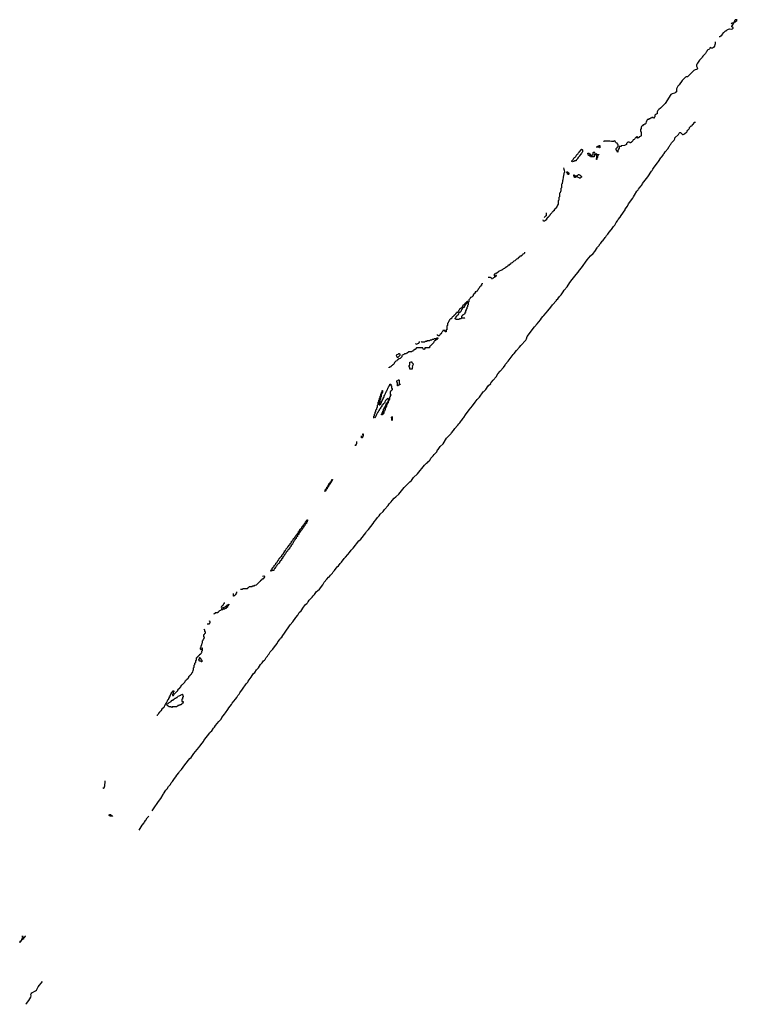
# Model space of a CAD drawing. Header units: inches. Extents: x 2550115 to 2887259, y 311850 to 494471.
# Tile 65 of 115: x 2777906 to 2798652, y 378042 to 406512. Entities that reach past the tile are written whole.
import ezdxf

# ---------------------------------------------------------------- set-up
doc = ezdxf.new("R2010")
doc.units = ezdxf.units.IN
doc.header["$MEASUREMENT"] = 0
for name, color, linetype in [('C7377', 7, 'Continuous'), ('C7378', 7, 'Continuous'), ('C7388', 7, 'Continuous'), ('C7389', 7, 'Continuous'), ('C7399', 7, 'Continuous'), ('C7490', 7, 'Continuous')]:
    doc.layers.add(name, color=color, linetype=linetype)

msp = doc.modelspace()

# ---------------------------------------------------------------- linework, layer by layer
at = {"layer": 'C7377', "color": 6}
msp.add_lwpolyline([(2777910, 379826), (2777906, 379830), (2777907, 379853), (2777922, 379858), (2777927, 379873), (2777942, 379878), (2777947, 379893), (2777954, 379894), (2777953, 379867), (2777938, 379862), (2777933, 379847), (2777918, 379842)], close=True, dxfattribs=at)
for points in [[(2778057, 380000), (2778053, 379987), (2778038, 379982), (2778033, 379967), (2778018, 379962), (2778013, 379927), (2777978, 379922), (2777973, 379907), (2777966, 379906), (2777966, 379930), (2777982, 379938), (2777986, 379970), (2778002, 379978), (2778006, 379990), (2778003, 380000)], [(2778083, 378042), (2778099, 378070), (2778167, 378153), (2778227, 378253), (2778242, 378290), (2778230, 378330), (2778237, 378350), (2778256, 378370), (2778367, 378433), (2778388, 378452), (2778444, 378550), (2778568, 378704)]]:
    msp.add_lwpolyline(points, dxfattribs=at)
at = {"layer": 'C7378', "color": 6}
for points in [[(2778003, 380000), (2778002, 380002), (2777970, 380006)], [(2778074, 380010), (2778058, 380002), (2778057, 380000)]]:
    msp.add_lwpolyline(points, dxfattribs=at)
at = {"layer": 'C7388', "color": 6}
for points in [[(2781736, 383639), (2781810, 383751), (2781884, 383850), (2781918, 383910), (2781983, 383997), (2782050, 384110), (2782068, 384132), (2782130, 384230), (2782167, 384273), (2782210, 384339), (2782262, 384398), (2782289, 384450), (2782319, 384481), (2782378, 384570), (2782421, 384619), (2782450, 384671), (2782506, 384734), (2782530, 384774), (2782587, 384833), (2782684, 384970), (2782829, 385150), (2782862, 385178), (2782943, 385290), (2783088, 385472), (2783110, 385507), (2783184, 385596), (2783218, 385642), (2783233, 385670), (2783406, 385894), (2783413, 385910), (2783457, 385950), (2783510, 386026), (2783541, 386059), (2783570, 386103), (2783663, 386217), (2783670, 386231), (2783730, 386290), (2783750, 386331), (2783830, 386430), (2783852, 386470), (2783927, 386570), (2783950, 386611), (2784028, 386712), (2784052, 386750), (2784097, 386803), (2784141, 386870), (2784182, 386918), (2784212, 386970), (2784248, 387012), (2784272, 387050), (2784350, 387150), (2784454, 387310), (2784499, 387361), (2784514, 387390), (2784602, 387498), (2784630, 387550), (2784670, 387606), (2784701, 387639), (2784750, 387711), (2784806, 387774), (2784870, 387871), (2784919, 387920), (2784950, 387971), (2784986, 387994), (2785003, 388017), (2785030, 388071), (2785069, 388110), (2785094, 388150), (2785121, 388179), (2785150, 388231), (2785227, 388313), (2785270, 388381), (2785345, 388475), (2785370, 388519), (2785428, 388592), (2785449, 388630), (2785480, 388660), (2785510, 388706), (2785566, 388774), (2785730, 389010), (2785803, 389097), (2785890, 389231), (2785943, 389297), (2785990, 389371), (2786041, 389419), (2786110, 389527), (2786170, 389605), (2786209, 389631), (2786229, 389651), (2786234, 389666), (2786245, 389675), (2786270, 389725), (2786306, 389754), (2786365, 389815), (2786389, 389850), (2786430, 389890), (2786490, 389981), (2786512, 390000)], [(2784173, 389973), (2784173, 389933), (2784170, 389926), (2784158, 389922), (2784154, 389890), (2784138, 389882), (2784134, 389870), (2784118, 389862), (2784110, 389848), (2784090, 389846), (2784086, 389850), (2784084, 389924)], [(2783816, 389656), (2783814, 389630), (2783798, 389622), (2783793, 389587), (2783778, 389582), (2783773, 389567), (2783758, 389562), (2783753, 389547), (2783738, 389542), (2783734, 389530), (2783738, 389498), (2783750, 389494), (2783762, 389498), (2783770, 389514), (2783810, 389514), (2783822, 389518), (2783830, 389534), (2783862, 389538), (2783867, 389553), (2783882, 389558), (2783887, 389573), (2783902, 389578), (2783907, 389593), (2783942, 389598), (2783950, 389614), (2783954, 389610), (2783954, 389590), (2783934, 389586), (2783930, 389566), (2783918, 389562), (2783912, 389548), (2783910, 389526), (2783898, 389522), (2783890, 389506), (2783878, 389502), (2783873, 389487), (2783838, 389482), (2783830, 389466), (2783790, 389466), (2783778, 389462), (2783770, 389446), (2783730, 389446), (2783718, 389442), (2783710, 389426), (2783678, 389422), (2783674, 389410), (2783658, 389402), (2783654, 389390), (2783638, 389382), (2783630, 389366), (2783570, 389366), (2783558, 389362), (2783553, 389347), (2783538, 389342), (2783530, 389326), (2783526, 389326), (2783524, 389344)], [(2783330, 389046), (2783390, 389046), (2783398, 389062), (2783414, 389070), (2783414, 389110), (2783398, 389118), (2783390, 389134)], [(2781870, 386406), (2781893, 386407), (2781898, 386422), (2781913, 386427), (2781918, 386442), (2781933, 386447), (2781938, 386482), (2781953, 386487), (2781958, 386502), (2781973, 386507), (2781978, 386522), (2781993, 386527), (2781998, 386542), (2782013, 386547), (2782018, 386582), (2782033, 386587), (2782038, 386602), (2782053, 386607), (2782058, 386622), (2782073, 386627), (2782078, 386642), (2782093, 386647), (2782098, 386682), (2782114, 386690), (2782118, 386722), (2782134, 386726), (2782138, 386762), (2782153, 386767), (2782158, 386782), (2782173, 386787), (2782178, 386822), (2782193, 386827), (2782198, 386862), (2782213, 386867), (2782218, 386902), (2782233, 386907), (2782238, 386942), (2782253, 386947), (2782258, 386982), (2782273, 386987), (2782278, 387022), (2782294, 387030), (2782298, 387062), (2782313, 387067), (2782318, 387082), (2782334, 387086), (2782338, 387102), (2782350, 387106), (2782362, 387102), (2782366, 387090), (2782362, 387078), (2782346, 387074), (2782346, 387030), (2782342, 387018), (2782326, 387010), (2782327, 386967), (2782353, 386967), (2782358, 387002), (2782373, 387007), (2782378, 387022), (2782393, 387027), (2782398, 387042), (2782413, 387047), (2782418, 387062), (2782433, 387067), (2782438, 387082), (2782453, 387087), (2782458, 387102), (2782473, 387107), (2782478, 387142), (2782493, 387147), (2782498, 387162), (2782513, 387167), (2782518, 387182), (2782533, 387187), (2782538, 387202), (2782553, 387207), (2782558, 387222), (2782573, 387227), (2782578, 387262), (2782593, 387267), (2782598, 387282), (2782613, 387287), (2782618, 387302), (2782633, 387307), (2782638, 387322), (2782653, 387327), (2782658, 387342), (2782673, 387347), (2782678, 387362), (2782693, 387367), (2782698, 387402), (2782713, 387407), (2782718, 387422), (2782733, 387427), (2782738, 387442), (2782753, 387447), (2782758, 387462), (2782773, 387467), (2782778, 387482), (2782793, 387487), (2782798, 387522), (2782813, 387527), (2782818, 387542), (2782833, 387547), (2782838, 387562), (2782853, 387567), (2782858, 387582), (2782873, 387587), (2782878, 387622), (2782893, 387627), (2782898, 387642), (2782913, 387647), (2782918, 387702), (2782934, 387710), (2782934, 387770), (2782938, 387782), (2782954, 387790), (2782954, 387850), (2782958, 387862), (2782974, 387870), (2782974, 387910), (2782978, 387922), (2782994, 387930), (2782994, 387970), (2782998, 387982), (2783014, 387990), (2783014, 388050), (2783018, 388062), (2783033, 388067), (2783038, 388082), (2783053, 388087), (2783058, 388102), (2783073, 388107), (2783078, 388122), (2783093, 388127), (2783098, 388142), (2783110, 388146), (2783118, 388162), (2783130, 388166), (2783138, 388182), (2783154, 388190), (2783158, 388202), (2783174, 388210), (2783174, 388250), (2783178, 388262), (2783194, 388270), (2783193, 388353), (2783187, 388353), (2783182, 388338), (2783167, 388333), (2783162, 388298), (2783150, 388294), (2783138, 388298), (2783134, 388310), (2783134, 388350), (2783138, 388362), (2783154, 388370), (2783154, 388410), (2783158, 388422), (2783174, 388430), (2783174, 388470), (2783178, 388482), (2783194, 388490), (2783194, 388550), (2783198, 388562), (2783213, 388567), (2783218, 388602), (2783233, 388607), (2783238, 388642), (2783254, 388650), (2783238, 388658), (2783234, 388670), (2783234, 388730), (2783238, 388742), (2783253, 388747), (2783258, 388762), (2783274, 388770), (2783274, 388810), (2783258, 388818), (2783254, 388830), (2783254, 388870), (2783238, 388878), (2783230, 388894)], [(2780310, 384306), (2780322, 384302), (2780327, 384287), (2780333, 384287), (2780338, 384302), (2780354, 384310), (2780358, 384342), (2780371, 384349), (2780374, 384490), (2780370, 384494)], [(2781362, 383080), (2781450, 383219), (2781501, 383290), (2781510, 383310), (2781545, 383355), (2781550, 383371), (2781590, 383431), (2781635, 383487)]]:
    msp.add_lwpolyline(points, dxfattribs=at)
for points in [[(2783150, 387946), (2783142, 387962), (2783107, 387967), (2783102, 387982), (2783086, 387990), (2783087, 388013), (2783102, 388018), (2783106, 388030), (2783106, 388070), (2783110, 388074), (2783118, 388058), (2783134, 388050), (2783138, 388018), (2783150, 388014), (2783158, 387998), (2783172, 387990), (2783174, 387950), (2783170, 387948)], [(2782290, 386626), (2782282, 386642), (2782270, 386646), (2782230, 386646), (2782216, 386656), (2782200, 386660), (2782167, 386687), (2782162, 386702), (2782147, 386707), (2782146, 386714), (2782162, 386718), (2782170, 386734), (2782202, 386738), (2782207, 386753), (2782222, 386758), (2782227, 386773), (2782250, 386774), (2782267, 386793), (2782282, 386798), (2782287, 386813), (2782302, 386818), (2782307, 386833), (2782342, 386838), (2782347, 386853), (2782362, 386858), (2782367, 386873), (2782382, 386878), (2782387, 386893), (2782422, 386898), (2782430, 386914), (2782462, 386918), (2782467, 386933), (2782482, 386938), (2782487, 386953), (2782522, 386958), (2782527, 386973), (2782562, 386978), (2782567, 386993), (2782602, 386998), (2782607, 387013), (2782613, 387013), (2782618, 386958), (2782634, 386950), (2782633, 386927), (2782618, 386922), (2782614, 386910), (2782614, 386870), (2782598, 386862), (2782594, 386850), (2782594, 386810), (2782598, 386798), (2782630, 386794), (2782634, 386790), (2782634, 386770), (2782618, 386762), (2782613, 386727), (2782578, 386722), (2782570, 386706), (2782538, 386702), (2782530, 386686), (2782490, 386686), (2782478, 386682), (2782473, 386667), (2782458, 386662), (2782450, 386646), (2782330, 386646), (2782318, 386642), (2782310, 386626)], [(2780510, 383486), (2780502, 383502), (2780486, 383510), (2780502, 383518), (2780507, 383533), (2780530, 383534), (2780538, 383518), (2780553, 383513), (2780558, 383498), (2780590, 383494), (2780594, 383490), (2780590, 383486)]]:
    msp.add_lwpolyline(points, close=True, dxfattribs=at)
at = {"layer": 'C7389', "color": 6}
for points in [[(2789513, 397213), (2789518, 397198), (2789530, 397194), (2789610, 397194), (2789622, 397198), (2789630, 397214), (2789670, 397214), (2789682, 397218), (2789690, 397234), (2789750, 397234), (2789762, 397238), (2789770, 397254), (2789810, 397254), (2789822, 397258), (2789830, 397274), (2789870, 397274), (2789882, 397278), (2789890, 397294), (2789950, 397294), (2789962, 397298), (2789970, 397314), (2789990, 397314), (2789994, 397310), (2789994, 397290), (2789978, 397282), (2789973, 397267), (2789958, 397262), (2789950, 397246), (2789918, 397242), (2789913, 397227), (2789898, 397222), (2789893, 397207), (2789878, 397202), (2789873, 397167), (2789858, 397162), (2789853, 397147), (2789838, 397142), (2789833, 397127), (2789818, 397122), (2789813, 397107), (2789798, 397102), (2789793, 397087), (2789778, 397082), (2789773, 397067), (2789758, 397062), (2789753, 397027), (2789630, 397026), (2789618, 397022), (2789614, 396990), (2789598, 396982), (2789590, 396966), (2789582, 396982), (2789568, 396988), (2789562, 397022), (2789547, 397027), (2789390, 397026), (2789378, 397022), (2789370, 397006), (2789358, 397002), (2789354, 396990), (2789334, 396986), (2789330, 396968), (2789298, 396962), (2789294, 396950), (2789278, 396942), (2789274, 396930), (2789253, 396927), (2789230, 396909), (2789152, 396908), (2789112, 396870), (2789078, 396862), (2789070, 396848), (2789030, 396846), (2789018, 396842), (2789010, 396828), (2788978, 396822), (2788970, 396806), (2788958, 396802), (2788952, 396788), (2788950, 396768), (2788910, 396715), (2788858, 396702), (2788854, 396690), (2788834, 396686), (2788830, 396668), (2788814, 396666), (2788812, 396650), (2788778, 396642), (2788770, 396626), (2788758, 396622), (2788750, 396606), (2788738, 396602), (2788732, 396570), (2788722, 396550), (2788710, 396538), (2788686, 396526), (2788674, 396526), (2788672, 396510), (2788654, 396506), (2788650, 396488), (2788634, 396486), (2788630, 396468), (2788598, 396462), (2788590, 396446), (2788587, 396467)], [(2789353, 397153), (2789358, 397138), (2789370, 397134), (2789402, 397138), (2789407, 397153), (2789442, 397158), (2789447, 397173), (2789462, 397178), (2789466, 397190), (2789464, 397204)], [(2790000, 397383), (2789988, 397388), (2789987, 397407)], [(2788146, 394990), (2788146, 395050), (2788162, 395058), (2788166, 395070), (2788166, 395110), (2788182, 395118), (2788186, 395130), (2788186, 395170), (2788202, 395178), (2788206, 395190), (2788206, 395230), (2788222, 395238), (2788226, 395250), (2788226, 395290), (2788242, 395298), (2788246, 395310), (2788246, 395370), (2788262, 395378), (2788266, 395390), (2788266, 395450), (2788282, 395458), (2788286, 395470), (2788286, 395510), (2788302, 395518), (2788306, 395530), (2788306, 395570), (2788322, 395578), (2788326, 395590), (2788326, 395630), (2788342, 395638), (2788346, 395650), (2788346, 395690), (2788362, 395698), (2788367, 395733), (2788382, 395738), (2788386, 395750), (2788386, 395790), (2788390, 395794), (2788394, 395790), (2788394, 395730), (2788378, 395722), (2788374, 395690), (2788358, 395682), (2788354, 395670), (2788354, 395610), (2788338, 395602), (2788334, 395590), (2788334, 395530), (2788318, 395522), (2788314, 395510), (2788314, 395450), (2788298, 395442), (2788294, 395430), (2788294, 395390), (2788298, 395378), (2788310, 395374), (2788322, 395378), (2788327, 395393), (2788342, 395398), (2788346, 395430), (2788362, 395438), (2788367, 395473), (2788382, 395478), (2788387, 395513), (2788402, 395518), (2788407, 395553), (2788422, 395558), (2788427, 395593), (2788442, 395598), (2788446, 395610), (2788446, 395650), (2788462, 395658), (2788467, 395693), (2788482, 395698), (2788487, 395733), (2788502, 395738), (2788507, 395773), (2788522, 395778), (2788527, 395813), (2788542, 395818), (2788547, 395853), (2788562, 395858), (2788567, 395893), (2788582, 395898), (2788587, 395933), (2788602, 395938), (2788607, 395973), (2788630, 395974), (2788634, 395970), (2788638, 395938), (2788654, 395930), (2788654, 395870), (2788658, 395858), (2788674, 395850), (2788674, 395810), (2788658, 395802), (2788653, 395787), (2788638, 395782), (2788633, 395767), (2788618, 395762), (2788614, 395750), (2788614, 395690), (2788618, 395678), (2788633, 395673), (2788634, 395650), (2788618, 395642), (2788614, 395610), (2788598, 395602), (2788594, 395590), (2788594, 395530), (2788578, 395522), (2788574, 395490), (2788566, 395486), (2788566, 395550), (2788562, 395562), (2788550, 395566), (2788538, 395562), (2788533, 395547), (2788518, 395542), (2788513, 395527), (2788498, 395522), (2788493, 395507), (2788478, 395502), (2788474, 395470), (2788458, 395462), (2788453, 395427), (2788438, 395422), (2788433, 395407), (2788418, 395402), (2788413, 395387), (2788398, 395382), (2788393, 395367), (2788378, 395362), (2788374, 395330), (2788358, 395322), (2788353, 395307), (2788338, 395302), (2788333, 395267), (2788318, 395262), (2788313, 395247), (2788298, 395242), (2788294, 395210), (2788278, 395202), (2788273, 395167), (2788258, 395162), (2788253, 395147), (2788238, 395142), (2788234, 395110), (2788218, 395102), (2788214, 395070), (2788198, 395062), (2788194, 395030), (2788178, 395022), (2788172, 394988)], [(2787590, 394206), (2787630, 394206), (2787634, 394210), (2787638, 394242), (2787654, 394250), (2787656, 394316)], [(2787810, 394514), (2787822, 394518), (2787827, 394533), (2787833, 394533), (2787834, 394470), (2787818, 394462), (2787814, 394430), (2787810, 394426), (2787790, 394426), (2787786, 394430), (2787784, 394484)], [(2786512, 390000), (2786570, 390050), (2786665, 390175), (2786710, 390247), (2786788, 390332), (2786830, 390391), (2786863, 390417), (2786889, 390450), (2786949, 390510), (2786970, 390551), (2787010, 390590), (2787053, 390650), (2787086, 390690), (2787119, 390721), (2787170, 390791), (2787210, 390830), (2787286, 390930), (2787328, 390972), (2787390, 391051), (2787438, 391102), (2787490, 391171), (2787548, 391232), (2787710, 391443), (2787764, 391496), (2787910, 391670), (2787933, 391710), (2787990, 391770), (2788120, 391940), (2788149, 391990), (2788206, 392054), (2788250, 392116), (2788298, 392162), (2788330, 392211), (2788410, 392290), (2788450, 392351), (2788559, 392461), (2788589, 392510), (2788646, 392574), (2788670, 392611), (2788730, 392675), (2788783, 392717), (2788865, 392795), (2789025, 392990), (2789121, 393079), (2789184, 393150), (2789230, 393190), (2789290, 393271), (2789403, 393377), (2789610, 393627), (2789670, 393691), (2789702, 393718), (2789710, 393731), (2789744, 393756), (2789770, 393790), (2789790, 393831), (2789863, 393897), (2789890, 393936), (2789962, 394018), (2789989, 394070), (2790000, 394082)], [(2784290, 390046), (2784350, 390046), (2784358, 390062), (2784370, 390066), (2784490, 390066), (2784498, 390082), (2784513, 390087), (2784518, 390102), (2784533, 390107), (2784538, 390122), (2784550, 390126), (2784627, 390127), (2784634, 390130), (2784638, 390142), (2784650, 390146), (2784690, 390146), (2784698, 390162), (2784710, 390166), (2784753, 390167), (2784758, 390182), (2784773, 390187), (2784778, 390202), (2784793, 390207), (2784798, 390222), (2784813, 390227), (2784818, 390242), (2784833, 390247), (2784838, 390262), (2784853, 390267), (2784858, 390282), (2784873, 390287), (2784878, 390302), (2784893, 390307), (2784898, 390322), (2784913, 390327), (2784918, 390342), (2784953, 390347), (2784958, 390362), (2784973, 390367), (2784978, 390382), (2784994, 390390), (2784993, 390413), (2784978, 390418), (2784970, 390434), (2784962, 390418), (2784930, 390414)]]:
    msp.add_lwpolyline(points, dxfattribs=at)
for points in [[(2788887, 396847), (2788853, 396847), (2788834, 396830), (2788810, 396826), (2788794, 396810), (2788798, 396778), (2788810, 396774), (2788818, 396758), (2788850, 396754), (2788880, 396780), (2788906, 396810), (2788902, 396842)], [(2789190, 396406), (2789186, 396410), (2789186, 396450), (2789182, 396462), (2789170, 396466), (2789168, 396472), (2789168, 396510), (2789182, 396518), (2789187, 396533), (2789189, 396610), (2789222, 396618), (2789230, 396632), (2789238, 396598), (2789250, 396594), (2789258, 396578), (2789273, 396573), (2789278, 396558), (2789294, 396550), (2789278, 396542), (2789274, 396510), (2789258, 396502), (2789254, 396490), (2789258, 396478), (2789274, 396470), (2789258, 396462), (2789254, 396450), (2789254, 396410), (2789250, 396408)], [(2788830, 395926), (2788826, 395930), (2788826, 396010), (2788822, 396022), (2788806, 396030), (2788806, 396070), (2788810, 396074), (2788842, 396078), (2788850, 396094), (2788870, 396094), (2788874, 396090), (2788874, 395990), (2788878, 395978), (2788910, 395974), (2788914, 395970), (2788910, 395966), (2788878, 395962), (2788873, 395947), (2788858, 395942), (2788850, 395926)], [(2788390, 395086), (2788367, 395087), (2788366, 395110), (2788382, 395118), (2788387, 395153), (2788402, 395158), (2788407, 395193), (2788422, 395198), (2788426, 395210), (2788426, 395250), (2788442, 395258), (2788447, 395293), (2788462, 395298), (2788467, 395333), (2788482, 395338), (2788487, 395373), (2788502, 395378), (2788507, 395433), (2788542, 395438), (2788546, 395470), (2788554, 395474), (2788554, 395430), (2788538, 395422), (2788533, 395387), (2788518, 395382), (2788514, 395370), (2788514, 395330), (2788498, 395322), (2788493, 395287), (2788478, 395282), (2788474, 395270), (2788474, 395230), (2788458, 395222), (2788454, 395190), (2788438, 395182), (2788434, 395170), (2788434, 395130), (2788418, 395122), (2788413, 395107), (2788398, 395102)], [(2788670, 394926), (2788666, 394930), (2788666, 394990), (2788662, 395002), (2788646, 395010), (2788662, 395018), (2788670, 395034), (2788674, 395030), (2788674, 394930)], [(2786730, 392866), (2786726, 392870), (2786726, 392890), (2786742, 392898), (2786747, 392933), (2786762, 392938), (2786767, 392953), (2786782, 392958), (2786787, 392993), (2786802, 392998), (2786807, 393013), (2786822, 393018), (2786826, 393050), (2786842, 393058), (2786847, 393093), (2786862, 393098), (2786867, 393113), (2786882, 393118), (2786887, 393153), (2786902, 393158), (2786907, 393173), (2786922, 393178), (2786927, 393213), (2786953, 393213), (2786953, 393207), (2786938, 393202), (2786933, 393167), (2786918, 393162), (2786913, 393127), (2786898, 393122), (2786893, 393107), (2786878, 393102), (2786874, 393070), (2786858, 393062), (2786850, 393046), (2786838, 393042), (2786834, 393010), (2786818, 393002), (2786810, 392986), (2786798, 392982), (2786794, 392950), (2786778, 392942), (2786770, 392926), (2786758, 392922), (2786754, 392890), (2786738, 392882)], [(2785190, 390566), (2785167, 390567), (2785166, 390590), (2785182, 390598), (2785187, 390613), (2785202, 390618), (2785207, 390653), (2785222, 390658), (2785227, 390673), (2785242, 390678), (2785247, 390693), (2785262, 390698), (2785266, 390730), (2785282, 390738), (2785287, 390753), (2785302, 390758), (2785307, 390793), (2785322, 390798), (2785327, 390813), (2785342, 390818), (2785347, 390833), (2785362, 390838), (2785367, 390873), (2785382, 390878), (2785387, 390893), (2785402, 390898), (2785407, 390933), (2785422, 390938), (2785427, 390953), (2785442, 390958), (2785447, 390973), (2785462, 390978), (2785467, 390993), (2785482, 390998), (2785487, 391033), (2785502, 391038), (2785507, 391053), (2785522, 391058), (2785527, 391073), (2785542, 391078), (2785546, 391110), (2785562, 391118), (2785566, 391150), (2785582, 391158), (2785590, 391174), (2785602, 391178), (2785606, 391210), (2785622, 391218), (2785630, 391234), (2785642, 391238), (2785650, 391254), (2785662, 391258), (2785666, 391290), (2785682, 391298), (2785690, 391314), (2785702, 391318), (2785710, 391334), (2785722, 391338), (2785726, 391370), (2785742, 391378), (2785750, 391394), (2785762, 391398), (2785766, 391430), (2785782, 391438), (2785790, 391454), (2785802, 391458), (2785810, 391494), (2785822, 391498), (2785826, 391510), (2785842, 391518), (2785850, 391534), (2785862, 391538), (2785866, 391570), (2785882, 391578), (2785890, 391594), (2785902, 391598), (2785910, 391614), (2785922, 391618), (2785926, 391650), (2785942, 391658), (2785950, 391674), (2785962, 391678), (2785968, 391712), (2785982, 391718), (2785990, 391734), (2786002, 391738), (2786006, 391770), (2786022, 391778), (2786026, 391790), (2786042, 391798), (2786050, 391814), (2786062, 391818), (2786066, 391850), (2786082, 391858), (2786090, 391874), (2786102, 391878), (2786106, 391910), (2786122, 391918), (2786127, 391933), (2786142, 391938), (2786147, 391953), (2786162, 391958), (2786167, 391993), (2786182, 391998), (2786187, 392013), (2786202, 392018), (2786207, 392053), (2786230, 392054), (2786230, 392026), (2786218, 392022), (2786214, 391990), (2786198, 391982), (2786193, 391947), (2786178, 391942), (2786173, 391927), (2786158, 391922), (2786154, 391890), (2786138, 391882), (2786130, 391866), (2786118, 391862), (2786114, 391830), (2786098, 391822), (2786090, 391806), (2786078, 391802), (2786074, 391770), (2786058, 391762), (2786054, 391750), (2786038, 391742), (2786030, 391726), (2786018, 391722), (2786014, 391690), (2785998, 391682), (2785990, 391666), (2785978, 391662), (2785974, 391630), (2785958, 391622), (2785950, 391606), (2785938, 391602), (2785934, 391570), (2785918, 391562), (2785910, 391546), (2785898, 391542), (2785894, 391510), (2785878, 391502), (2785870, 391486), (2785858, 391482), (2785854, 391450), (2785838, 391442), (2785830, 391426), (2785818, 391422), (2785814, 391390), (2785798, 391382), (2785793, 391347), (2785778, 391342), (2785773, 391327), (2785758, 391322), (2785753, 391287), (2785738, 391282), (2785733, 391267), (2785718, 391262), (2785713, 391227), (2785698, 391222), (2785693, 391207), (2785678, 391202), (2785673, 391187), (2785658, 391182), (2785653, 391147), (2785638, 391142), (2785633, 391127), (2785618, 391122), (2785613, 391107), (2785598, 391102), (2785593, 391067), (2785578, 391062), (2785573, 391047), (2785558, 391042), (2785553, 391007), (2785538, 391002), (2785533, 390987), (2785518, 390982), (2785513, 390947), (2785498, 390942), (2785493, 390927), (2785478, 390922), (2785473, 390887), (2785458, 390882), (2785453, 390867), (2785438, 390862), (2785433, 390847), (2785418, 390842), (2785414, 390810), (2785398, 390802), (2785393, 390787), (2785378, 390782), (2785373, 390767), (2785358, 390762), (2785353, 390747), (2785338, 390742), (2785334, 390710), (2785318, 390702), (2785310, 390686), (2785298, 390682), (2785293, 390647), (2785258, 390642), (2785253, 390587), (2785198, 390582)]]:
    msp.add_lwpolyline(points, close=True, dxfattribs=at)
at = {"layer": 'C7399', "color": 6}
for points in [[(2790000, 394082), (2790028, 394112), (2790061, 394170), (2790147, 394253), (2790249, 394410), (2790319, 394490), (2790382, 394550), (2790390, 394571), (2790449, 394630), (2790489, 394690), (2790565, 394775), (2790569, 394790), (2790597, 394823), (2790629, 394851), (2790670, 394911), (2790689, 394931), (2790729, 394990), (2790749, 395011), (2790793, 395090), (2790896, 395230), (2790996, 395344), (2791070, 395450), (2791130, 395527), (2791200, 395600), (2791309, 395750), (2791322, 395758), (2791379, 395821), (2791450, 395921), (2791523, 395997), (2791530, 396011), (2791549, 396030), (2791593, 396090), (2791677, 396183), (2791733, 396270), (2791792, 396348), (2791888, 396452), (2791938, 396522), (2791953, 396550), (2792025, 396635), (2792169, 396830), (2792201, 396859), (2792270, 396946), (2792357, 397043), (2792390, 397091), (2792537, 397243), (2792556, 397284), (2792578, 397350), (2792790, 397630), (2792864, 397716), (2792910, 397779), (2792962, 397838), (2792990, 397883), (2793030, 397930), (2793062, 397958), (2793128, 398032), (2793170, 398091), (2793263, 398197), (2793313, 398270), (2793423, 398397), (2793429, 398410), (2793461, 398439), (2793509, 398510), (2793559, 398561), (2793618, 398642), (2793650, 398695), (2793729, 398790), (2793809, 398910), (2793882, 398998), (2793990, 399143), (2794049, 399210), (2794090, 399271), (2794146, 399334), (2794316, 399570), (2794410, 399686), (2794484, 399755), (2794529, 399810), (2794604, 399916), (2794610, 399931), (2794656, 399984), (2794664, 400000)], [(2791450, 399068), (2791507, 399067), (2791522, 399062), (2791526, 399050), (2791542, 399042), (2791546, 399030), (2791570, 399026), (2791578, 399042), (2791613, 399047), (2791618, 399062), (2791633, 399067), (2791638, 399082), (2791673, 399087), (2791678, 399102), (2791693, 399107), (2791693, 399113), (2791670, 399114), (2791662, 399098), (2791650, 399094), (2791638, 399098), (2791634, 399110), (2791634, 399150), (2791638, 399162), (2791653, 399167), (2791658, 399182), (2791690, 399186), (2791698, 399202), (2791730, 399206), (2791738, 399222), (2791754, 399230), (2791758, 399242), (2791790, 399246), (2791798, 399262), (2791832, 399268), (2791838, 399282), (2791874, 399290), (2791878, 399302), (2791890, 399306), (2791898, 399322), (2791930, 399326), (2791938, 399342), (2791954, 399350), (2791958, 399362), (2791990, 399366), (2791998, 399382), (2792013, 399387), (2792018, 399402), (2792033, 399407), (2792038, 399422), (2792073, 399427), (2792078, 399442), (2792093, 399447), (2792098, 399462), (2792113, 399467), (2792118, 399482), (2792153, 399487), (2792158, 399502), (2792173, 399507), (2792178, 399522), (2792193, 399527), (2792198, 399542), (2792233, 399547), (2792238, 399562), (2792253, 399567), (2792258, 399582), (2792273, 399587), (2792278, 399602), (2792313, 399607), (2792318, 399622), (2792333, 399627), (2792338, 399642), (2792353, 399647), (2792358, 399662), (2792373, 399667), (2792378, 399682), (2792413, 399687), (2792418, 399702), (2792433, 399707), (2792438, 399722), (2792453, 399727), (2792458, 399742), (2792493, 399747), (2792498, 399762), (2792513, 399767), (2792514, 399790)], [(2791276, 398896), (2791274, 398870), (2791258, 398862), (2791253, 398827), (2791238, 398822), (2791233, 398807), (2791218, 398802), (2791213, 398787), (2791198, 398782), (2791194, 398750), (2791178, 398742), (2791173, 398727), (2791158, 398722), (2791153, 398687), (2791138, 398682), (2791133, 398667), (2791118, 398662), (2791113, 398647), (2791078, 398642), (2791073, 398607), (2791058, 398602), (2791053, 398587), (2791038, 398582), (2791033, 398567), (2791018, 398562), (2791013, 398527), (2790998, 398522), (2790993, 398507), (2790978, 398502), (2790973, 398487), (2790938, 398482), (2790933, 398447), (2790918, 398442), (2790913, 398427), (2790898, 398422), (2790894, 398410), (2790894, 398350), (2790878, 398342), (2790874, 398330), (2790874, 398270), (2790858, 398262), (2790854, 398250), (2790854, 398210), (2790838, 398202), (2790834, 398190), (2790834, 398150), (2790818, 398142), (2790813, 398107), (2790798, 398102), (2790794, 398090), (2790794, 398050), (2790778, 398042), (2790774, 398010), (2790758, 398002), (2790750, 397986), (2790718, 397982), (2790713, 397967), (2790698, 397962), (2790693, 397947), (2790678, 397942), (2790674, 397930), (2790678, 397898), (2790690, 397894), (2790770, 397894), (2790774, 397890), (2790770, 397886), (2790690, 397886), (2790678, 397882), (2790670, 397866), (2790630, 397866), (2790618, 397862), (2790610, 397846), (2790510, 397846), (2790502, 397862), (2790486, 397870), (2790502, 397878), (2790507, 397893), (2790522, 397898), (2790527, 397933), (2790542, 397938), (2790547, 397953), (2790562, 397958), (2790567, 397973), (2790582, 397978), (2790587, 397993), (2790602, 397998), (2790607, 398053), (2790642, 398058), (2790647, 398073), (2790662, 398078), (2790667, 398093), (2790682, 398098), (2790686, 398130), (2790702, 398138), (2790706, 398150), (2790706, 398174), (2790722, 398178), (2790730, 398194), (2790762, 398198), (2790766, 398230), (2790782, 398238), (2790786, 398250), (2790786, 398274), (2790802, 398278), (2790806, 398294), (2790822, 398298), (2790826, 398314), (2790842, 398318), (2790846, 398334), (2790862, 398338), (2790866, 398350), (2790862, 398362), (2790850, 398366), (2790838, 398362), (2790834, 398346), (2790818, 398342), (2790814, 398326), (2790798, 398322), (2790794, 398306), (2790778, 398302), (2790774, 398286), (2790758, 398282), (2790753, 398267), (2790718, 398262), (2790714, 398230), (2790698, 398222), (2790694, 398210), (2790694, 398186), (2790678, 398182), (2790670, 398166), (2790638, 398162), (2790633, 398147), (2790618, 398142), (2790614, 398110), (2790598, 398102), (2790593, 398087), (2790578, 398082), (2790573, 398047), (2790538, 398042), (2790533, 398027), (2790518, 398022), (2790513, 398007), (2790498, 398002), (2790493, 397987), (2790478, 397982), (2790473, 397967), (2790458, 397962), (2790453, 397947), (2790438, 397942), (2790433, 397927), (2790418, 397922), (2790413, 397907), (2790398, 397902), (2790393, 397867), (2790358, 397862), (2790354, 397850), (2790338, 397842), (2790330, 397826), (2790318, 397822), (2790314, 397790), (2790298, 397782), (2790292, 397748), (2790278, 397742), (2790274, 397730), (2790273, 397673), (2790270, 397666), (2790258, 397662), (2790254, 397650), (2790253, 397553), (2790250, 397546), (2790238, 397542), (2790234, 397530), (2790233, 397487), (2790207, 397487), (2790202, 397522), (2790190, 397526), (2790150, 397526), (2790138, 397522), (2790133, 397487), (2790118, 397482), (2790113, 397467), (2790098, 397462), (2790093, 397427), (2790058, 397422), (2790054, 397390), (2790038, 397382), (2790033, 397367), (2790007, 397367), (2790002, 397382), (2790000, 397383)]]:
    msp.add_lwpolyline(points, dxfattribs=at)
at = {"layer": 'C7490', "color": 6}
for points in [[(2798130, 406026), (2798152, 406030), (2798175, 406045), (2798192, 406050), (2798194, 406066), (2798210, 406068), (2798212, 406088), (2798258, 406142), (2798270, 406149), (2798277, 406163), (2798313, 406187), (2798331, 406190), (2798338, 406202), (2798351, 406210), (2798357, 406223), (2798402, 406238), (2798430, 406243), (2798490, 406239), (2798515, 406250), (2798531, 406270), (2798530, 406290), (2798494, 406310), (2798494, 406330), (2798504, 406336), (2798518, 406362), (2798531, 406370), (2798534, 406406), (2798550, 406408), (2798554, 406426), (2798570, 406428), (2798574, 406446), (2798590, 406448), (2798634, 406490), (2798638, 406502), (2798650, 406506), (2798652, 406512), (2798590, 406512), (2798586, 406494), (2798568, 406490), (2798562, 406438), (2798546, 406430), (2798542, 406418), (2798527, 406413), (2798490, 406414), (2798470, 406394)], [(2798010, 405871), (2798011, 405809), (2798001, 405799), (2797991, 405750), (2797961, 405710), (2797932, 405690), (2797890, 405686), (2797882, 405702), (2797870, 405706), (2797854, 405690), (2797850, 405668), (2797832, 405650), (2797802, 405638), (2797782, 405618), (2797772, 405590), (2797751, 405569), (2797731, 405530), (2797660, 405460), (2797635, 405425), (2797631, 405410), (2797560, 405340), (2797501, 405259), (2797490, 405229), (2797478, 405222), (2797471, 405210), (2797476, 405170), (2797501, 405110), (2797490, 405085), (2797470, 405073), (2797430, 405066), (2797395, 405045), (2797230, 404875), (2797210, 404862), (2797170, 404859), (2797150, 404849), (2797062, 404758), (2796971, 404630), (2796936, 404590), (2796911, 404550), (2796894, 404510), (2796894, 404430), (2796878, 404422), (2796874, 404410), (2796834, 404390), (2796768, 404372), (2796732, 404348), (2796570, 404089), (2796551, 404070), (2796515, 404045), (2796470, 403989), (2796431, 403950), (2796383, 403917), (2796353, 403887), (2796331, 403850), (2796334, 403790), (2796298, 403782), (2796294, 403770), (2796278, 403762), (2796272, 403748), (2796270, 403706), (2796258, 403702), (2796250, 403666), (2796227, 403667), (2796222, 403682), (2796190, 403686), (2796178, 403682), (2796170, 403666), (2796138, 403662), (2796134, 403650), (2796098, 403642), (2796094, 403630), (2796054, 403626), (2796050, 403608), (2796034, 403606), (2796030, 403568), (2796014, 403566), (2796010, 403509), (2795998, 403502), (2795990, 403489), (2795971, 403489), (2795954, 403470), (2795932, 403468), (2795910, 403446), (2795898, 403442), (2795890, 403426), (2795878, 403422), (2795872, 403408), (2795870, 403346), (2795858, 403342), (2795852, 403310), (2795858, 403278), (2795870, 403274), (2795871, 403269), (2795874, 403150), (2795858, 403142), (2795854, 403130), (2795818, 403122), (2795814, 403110), (2795807, 403107), (2795793, 403107), (2795789, 403089), (2795766, 403090), (2795762, 403122), (2795750, 403126), (2795738, 403122), (2795733, 403107), (2795718, 403102), (2795713, 403087), (2795698, 403082), (2795694, 403070), (2795678, 403062), (2795674, 403050), (2795638, 403042), (2795630, 403006), (2795618, 403002), (2795614, 402990), (2795598, 402982), (2795593, 402967), (2795578, 402962), (2795572, 402948), (2795550, 402948), (2795542, 402962), (2795530, 402966), (2795490, 402966), (2795478, 402962), (2795470, 402946), (2795458, 402942), (2795452, 402928), (2795450, 402908), (2795432, 402890), (2795392, 402870), (2795294, 402866), (2795290, 402849), (2795238, 402842), (2795232, 402790), (2795218, 402782), (2795214, 402750), (2795198, 402742), (2795194, 402730), (2795194, 402686), (2795190, 402686), (2795182, 402702), (2795166, 402710), (2795162, 402742), (2795150, 402746), (2795147, 402753), (2795146, 402790), (2795162, 402798), (2795166, 402810), (2795186, 402814), (2795190, 402834), (2795202, 402838), (2795207, 402853), (2795206, 402906), (2795189, 402909), (2795182, 402942), (2795146, 402950), (2795142, 402962), (2795126, 402970), (2795122, 403002), (2795090, 403006), (2795072, 402988), (2795011, 402989), (2794970, 403004), (2794858, 403002), (2794805, 402995), (2794790, 402986), (2794786, 402990)], [(2794664, 400000), (2794670, 400010), (2794708, 400052), (2794749, 400110), (2794761, 400119), (2794830, 400211), (2794849, 400231), (2794869, 400270), (2794910, 400310), (2794950, 400366), (2795007, 400433), (2795013, 400450), (2795069, 400530), (2795108, 400572), (2795153, 400650), (2795188, 400692), (2795210, 400731), (2795262, 400798), (2795290, 400851), (2795406, 401010), (2795414, 401030), (2795477, 401123), (2795510, 401190), (2795630, 401350), (2795650, 401391), (2795684, 401436), (2795749, 401550), (2795785, 401590), (2795794, 401610), (2795829, 401651), (2795870, 401711), (2795889, 401730), (2795910, 401771), (2796064, 401970), (2796170, 402131), (2796189, 402151), (2796210, 402191), (2796249, 402250), (2796349, 402370), (2796370, 402411), (2796445, 402515), (2796449, 402530), (2796461, 402539), (2796504, 402596), (2796510, 402612), (2796540, 402640), (2796570, 402692), (2796580, 402700), (2796596, 402724), (2796608, 402732), (2796610, 402752), (2796649, 402791), (2796670, 402834), (2796689, 402851), (2796710, 402892), (2796729, 402911), (2796749, 402950), (2796762, 402958), (2796770, 402974), (2796828, 403032), (2796848, 403070), (2796850, 403092), (2796948, 403192), (2796968, 403230), (2796990, 403252), (2797010, 403252), (2797024, 403244), (2797070, 403192), (2797090, 403191), (2797129, 403211), (2797189, 403271), (2797198, 403290), (2797224, 403316), (2797230, 403331), (2797242, 403338), (2797260, 403360), (2797269, 403371), (2797270, 403392), (2797310, 403434), (2797322, 403438), (2797326, 403450), (2797346, 403454), (2797350, 403472), (2797366, 403474), (2797370, 403492), (2797386, 403494), (2797390, 403514), (2797402, 403518), (2797409, 403551), (2797441, 403552)], [(2793631, 402231), (2793633, 402193), (2793638, 402178), (2793650, 402174), (2793651, 402169), (2793653, 402093), (2793634, 402070), (2793632, 401988), (2793614, 401970), (2793612, 401870), (2793598, 401862), (2793594, 401850), (2793592, 401768), (2793578, 401762), (2793574, 401750), (2793574, 401650), (2793558, 401642), (2793554, 401630), (2793554, 401550), (2793538, 401542), (2793534, 401510), (2793518, 401502), (2793514, 401490), (2793514, 401390), (2793498, 401382), (2793494, 401370), (2793494, 401290), (2793478, 401282), (2793474, 401270), (2793474, 401170), (2793458, 401162), (2793453, 401127), (2793438, 401122), (2793433, 401087), (2793418, 401082), (2793413, 401067), (2793398, 401062), (2793393, 401047), (2793378, 401042), (2793373, 401027), (2793358, 401022), (2793353, 400987), (2793338, 400982), (2793333, 400967), (2793318, 400962), (2793313, 400947), (2793298, 400942), (2793293, 400927), (2793278, 400922), (2793273, 400907), (2793258, 400902), (2793253, 400887), (2793238, 400882), (2793233, 400847), (2793218, 400842), (2793213, 400827), (2793198, 400822), (2793193, 400807), (2793178, 400802), (2793173, 400787), (2793158, 400782), (2793153, 400767), (2793138, 400762), (2793133, 400727), (2793118, 400722), (2793113, 400707), (2793098, 400702), (2793090, 400686), (2793047, 400687), (2793044, 400724)], [(2793124, 400924), (2793126, 400850), (2793122, 400838), (2793107, 400833), (2793102, 400818), (2793087, 400813), (2793082, 400798), (2793070, 400794)]]:
    msp.add_lwpolyline(points, dxfattribs=at)
for points in [[(2794670, 402806), (2794662, 402822), (2794647, 402827), (2794586, 402830), (2794606, 402834), (2794610, 402851), (2794628, 402852), (2794642, 402858), (2794646, 402870), (2794674, 402870), (2794674, 402810)], [(2793883, 402403), (2793867, 402407), (2793869, 402430), (2793882, 402438), (2793908, 402470), (2793929, 402511), (2793942, 402518), (2793949, 402530), (2793962, 402538), (2793980, 402560), (2794010, 402611), (2794042, 402638), (2794050, 402652), (2794088, 402692), (2794090, 402711), (2794107, 402713), (2794110, 402732), (2794126, 402734), (2794128, 402750), (2794146, 402754), (2794146, 402766), (2794153, 402773), (2794158, 402758), (2794170, 402754), (2794173, 402747), (2794174, 402690), (2794170, 402668), (2794154, 402666), (2794150, 402646), (2794138, 402642), (2794132, 402628), (2794130, 402609), (2794113, 402607), (2794110, 402589), (2794093, 402587), (2794090, 402568), (2794052, 402528), (2794051, 402509), (2794034, 402506), (2794030, 402486), (2793994, 402450), (2793991, 402429), (2793950, 402428), (2793930, 402415), (2793910, 402409)], [(2794610, 402614), (2794650, 402614), (2794650, 402606), (2794638, 402602), (2794634, 402590), (2794618, 402582), (2794613, 402567), (2794612, 402530), (2794598, 402522), (2794594, 402510), (2794590, 402466), (2794586, 402470), (2794588, 402550), (2794582, 402602), (2794570, 402606), (2794530, 402606), (2794518, 402602), (2794510, 402548), (2794413, 402547), (2794406, 402550), (2794402, 402562), (2794386, 402570), (2794382, 402582), (2794350, 402586), (2794342, 402622), (2794326, 402630), (2794326, 402650), (2794330, 402654), (2794372, 402652), (2794378, 402638), (2794394, 402630), (2794398, 402598), (2794413, 402593), (2794447, 402593), (2794462, 402598), (2794470, 402614), (2794482, 402618), (2794487, 402633), (2794488, 402670), (2794502, 402678), (2794510, 402692), (2794518, 402658), (2794550, 402652), (2794558, 402638), (2794590, 402634), (2794598, 402618)], [(2793770, 402026), (2793762, 402042), (2793746, 402050), (2793742, 402082), (2793726, 402090), (2793728, 402112), (2793754, 402110), (2793758, 402098), (2793770, 402094), (2793778, 402078), (2793794, 402070), (2793778, 402062), (2793774, 402030)], [(2794090, 401926), (2794082, 401942), (2794050, 401946), (2794042, 401962), (2794030, 401966), (2793990, 401966), (2793978, 401962), (2793970, 401946), (2793950, 401946), (2793946, 401950), (2793942, 401982), (2793926, 401990), (2793926, 402030), (2793934, 402030), (2793938, 402018), (2793950, 402014), (2793958, 401998), (2793970, 401994), (2794010, 401994), (2794022, 401998), (2794030, 402014), (2794042, 402018), (2794050, 402034), (2794092, 402032), (2794098, 402018), (2794114, 402010), (2794118, 401998), (2794134, 401990), (2794138, 401978), (2794154, 401970), (2794138, 401962), (2794133, 401947), (2794118, 401942), (2794110, 401926)]]:
    msp.add_lwpolyline(points, close=True, dxfattribs=at)

doc.saveas('drawing.dxf')
